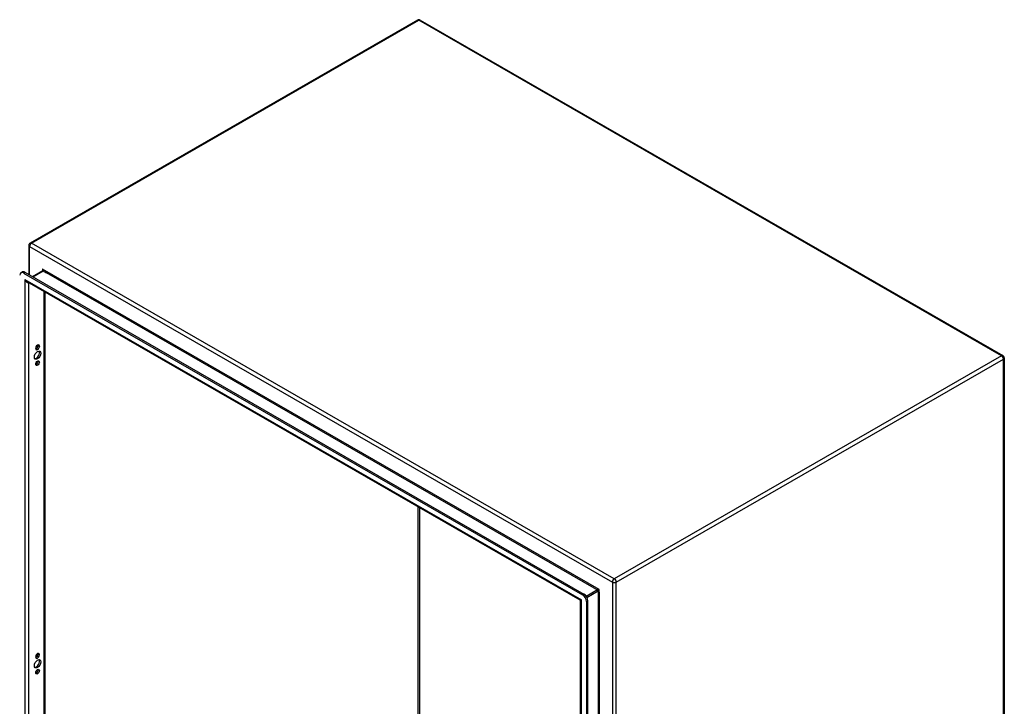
# Model space of a CAD drawing. Header units: inches. Extents: x 26 to 226, y 17 to 155.
# Tile 73 of 73: x 191 to 226, y 90 to 114. Entities that reach past the tile are written whole.
import ezdxf

# ---------------------------------------------------------------- set-up
doc = ezdxf.new("R2010")
doc.units = ezdxf.units.IN
doc.header["$MEASUREMENT"] = 0
doc.layers.add('Visible Edges(ANSI)', color=7, linetype='Continuous', lineweight=25)
doc.layers.add('Visible Tangent Edges(ANSI)', color=7, linetype='Continuous', lineweight=25)

msp = doc.modelspace()

# ---------------------------------------------------------------- linework, layer by layer
at = {"layer": 'Visible Edges(ANSI)'}
for p, q in [((205.208, 114.474), (191.206, 106.411)), ((205.307, 114.474), (226.38, 102.339)), ((191.157, 106.325), (191.157, 105.273)), ((191.664, 105.405), (191.296, 105.193)), ((190.871, 105.336), (190.919, 105.364)), ((190.969, 105.326), (211.18, 93.687)), ((191.017, 105.354), (211.228, 93.715)), ((211.094, 93.495), (191.096, 105.011)), ((191.735, 104.643), (191.735, 77.352)), ((191.41, 102.596), (191.41, 102.607)), ((191.494, 102.7), (191.494, 102.711)), ((191.542, 102.683), (191.542, 102.672)), ((226.43, 102.253), (226.43, 72.984)), ((211.109, 65.441), (211.109, 93.468)), ((211.319, 93.446), (211.319, 65.173)), ((211.367, 65.201), (211.367, 93.474)), ((191.494, 91.539), (191.494, 91.55)), ((191.542, 91.522), (191.542, 91.512)), ((191.41, 91.436), (191.41, 91.446))]:
    msp.add_line(p, q, dxfattribs=at)
at = {"layer": 'Visible Edges(ANSI)', "flags": 128}
for points in [[(191.667, 105.418), (191.667, 105.413), (191.666, 105.409), (191.665, 105.406), (191.664, 105.405)], [(211.109, 93.468), (211.109, 93.475), (211.105, 93.483), (211.1, 93.49), (211.094, 93.495)]]:
    msp.add_lwpolyline(points, dxfattribs=at)
at = {"layer": 'Visible Edges(ANSI)'}
for centre, start, end in [((205.258, 114.389), 60.064, 119.936), ((191.256, 106.325), 119.936, 180), ((226.331, 102.253), 0, 60.064)]:
    msp.add_arc(centre, 0.099, start, end, dxfattribs=at)
for centre, major_axis, start_param, end_param in [((191.017, 105.193), (-0.098, 0.171), 5.499721, 6.283185), ((190.969, 105.165), (-0.098, 0.171), 5.499721, 7.070517), ((191.476, 102.645), (0.0467, 0.081), 5.495853, 8.637446), ((191.476, 102.634), (-0.0467, -0.081), 5.495853, 8.637446), ((191.428, 102.662), (0.0467, 0.081), 3.680581, 5.495853), ((191.428, 102.673), (0.0467, 0.081), 5.495853, 5.744197), ((191.428, 102.381), (-0.082, -0.143), 0.295117, 2.846476), ((191.428, 102.095), (0.0467, 0.081), 3.680581, 5.744197), ((211.18, 93.527), (0.098, -0.171), 0.787332, 2.358128), ((211.228, 93.554), (-0.098, 0.171), 3.928925, 5.499721), ((191.476, 91.484), (0.0467, 0.081), 5.495853, 8.637446), ((191.476, 91.474), (-0.0467, -0.081), 5.495853, 8.637446), ((191.428, 91.501), (0.0467, 0.081), 3.680581, 5.495853), ((191.428, 91.512), (0.0467, 0.081), 5.495853, 5.744197), ((191.428, 91.22), (-0.082, -0.143), 0.295117, 2.846476), ((191.428, 90.934), (0.0467, 0.081), 3.680581, 5.744197)]:
    msp.add_ellipse(centre, major_axis=major_axis, ratio=0.578093, start_param=start_param, end_param=end_param, dxfattribs=at)
for centre, major_axis in [((191.476, 102.354), (-0.082, -0.143)), ((191.476, 102.067), (-0.0467, -0.081)), ((191.476, 91.193), (-0.082, -0.143)), ((191.476, 90.907), (-0.0467, -0.081))]:
    msp.add_ellipse(centre, major_axis=major_axis, ratio=0.578093, dxfattribs=at)
at = {"layer": 'Visible Tangent Edges(ANSI)'}
for p, q in [((191.256, 106.406), (205.258, 114.47)), ((226.331, 102.334), (205.258, 114.47)), ((191.186, 106.285), (212.259, 94.15)), ((191.186, 105.257), (191.186, 106.285)), ((212.329, 94.271), (191.256, 106.406)), ((191.305, 105.188), (191.68, 105.404)), ((211.786, 93.876), (191.658, 105.467)), ((191.658, 105.467), (191.658, 105.401)), ((191.68, 105.404), (191.799, 105.335)), ((190.969, 105.326), (191.017, 105.354)), ((191.01, 105.094), (211.138, 93.503)), ((191.01, 105.094), (191.01, 76.916)), ((211.601, 93.932), (191.799, 105.335)), ((191.15, 104.979), (191.15, 77.023)), ((191.706, 104.659), (191.706, 77.343)), ((191.494, 102.711), (191.542, 102.683)), ((191.494, 102.7), (191.542, 102.672)), ((226.331, 102.334), (212.329, 94.271)), ((212.399, 94.15), (226.401, 102.213)), ((226.401, 72.943), (226.401, 102.213)), ((205.236, 85.131), (205.236, 96.868)), ((205.28, 96.843), (205.28, 85.131)), ((212.259, 94.15), (212.259, 64.88)), ((212.399, 64.88), (212.399, 94.15)), ((211.228, 93.715), (211.18, 93.687)), ((211.721, 93.863), (211.315, 93.629)), ((211.337, 93.591), (211.742, 93.825)), ((211.601, 93.932), (211.721, 93.863)), ((211.742, 93.825), (211.742, 65.749)), ((211.786, 93.788), (211.786, 93.876)), ((211.786, 93.788), (211.786, 65.786)), ((211.138, 65.325), (211.138, 93.503)), ((211.319, 93.446), (211.367, 93.474)), ((191.494, 91.55), (191.542, 91.522)), ((191.494, 91.539), (191.542, 91.512))]:
    msp.add_line(p, q, dxfattribs=at)
at = {"layer": 'Visible Tangent Edges(ANSI)', "flags": 128}
for points in [[(191.68, 105.404), (191.682, 105.405), (191.683, 105.406), (191.684, 105.408), (191.685, 105.41), (191.685, 105.412), (191.685, 105.414), (191.685, 105.417), (191.685, 105.42), (191.684, 105.422), (191.683, 105.425), (191.682, 105.428), (191.681, 105.431), (191.68, 105.434), (191.678, 105.437), (191.677, 105.44), (191.675, 105.443), (191.673, 105.446), (191.671, 105.449), (191.669, 105.452), (191.667, 105.455), (191.665, 105.458), (191.663, 105.461), (191.66, 105.464), (191.658, 105.467)], [(191.658, 105.467), (191.659, 105.465), (191.659, 105.463), (191.66, 105.461), (191.661, 105.459), (191.661, 105.457), (191.662, 105.455), (191.662, 105.453), (191.663, 105.451), (191.663, 105.449), (191.664, 105.447), (191.664, 105.445), (191.665, 105.442), (191.665, 105.44), (191.665, 105.438), (191.666, 105.436), (191.666, 105.434), (191.666, 105.432), (191.666, 105.43), (191.667, 105.428), (191.667, 105.426), (191.667, 105.424), (191.667, 105.422), (191.667, 105.42), (191.667, 105.418)], [(211.786, 93.876), (211.784, 93.876), (211.781, 93.876), (211.779, 93.875), (211.776, 93.875), (211.773, 93.875), (211.77, 93.875), (211.768, 93.875), (211.765, 93.874), (211.762, 93.874), (211.759, 93.874), (211.756, 93.873), (211.753, 93.873), (211.75, 93.872), (211.747, 93.871), (211.744, 93.871), (211.741, 93.87), (211.738, 93.869), (211.735, 93.869), (211.732, 93.868), (211.729, 93.867), (211.727, 93.866), (211.725, 93.865), (211.722, 93.864), (211.721, 93.863)], [(211.742, 93.825), (211.744, 93.826), (211.746, 93.827), (211.748, 93.829), (211.75, 93.831), (211.752, 93.833), (211.755, 93.835), (211.757, 93.837), (211.759, 93.839), (211.761, 93.841), (211.763, 93.843), (211.765, 93.846), (211.767, 93.848), (211.769, 93.85), (211.771, 93.853), (211.773, 93.855), (211.774, 93.858), (211.776, 93.86), (211.778, 93.862), (211.779, 93.865), (211.781, 93.867), (211.782, 93.869), (211.784, 93.871), (211.785, 93.873), (211.786, 93.876)]]:
    msp.add_lwpolyline(points, dxfattribs=at)
at = {"layer": 'Visible Tangent Edges(ANSI)'}
for centre, major_axis, ratio, start_param, end_param in [((205.258, 114.389), (-0.0494, 0.0858), 0.578093, 5.499721, 6.283185), ((205.258, 114.389), (0.0494, 0.0858), 0.578093, 0, 0.783464), ((191.256, 106.325), (-0.099, 0), 0.575862, 0, 0.785398), ((191.256, 106.325), (0.0494, 0.0858), 0.578093, 0.783464, 2.354261), ((191.256, 106.325), (-0.0494, 0.0858), 0.578093, 5.499721, 6.283185), ((191.68, 105.378), (-0.0155, 0.0269), 0.578093, 5.499721, 6.283185), ((191.08, 105.134), (0.095, -0.132), 0.494861, 4.660263, 5.447595), ((191.08, 105.134), (0.066, -0.148), 0.494835, 4.763011, 6.227417), ((226.331, 102.253), (0.0494, 0.0858), 0.578093, 0, 0.783464), ((226.331, 102.253), (0.0494, -0.0858), 0.578093, 0.787332, 2.358128), ((226.331, 102.253), (0.099, 0), 0.575862, 5.497787, 6.283185), ((212.329, 94.19), (-0.0494, -0.0858), 0.578093, 3.925057, 5.495853), ((212.329, 94.19), (0.099, 0), 0.575862, 3.926991, 5.497787), ((212.329, 94.19), (0.0494, -0.0858), 0.578093, 0.787332, 2.358128), ((211.721, 93.838), (-0.0155, 0.0269), 0.578093, 3.928925, 5.499721), ((211.208, 93.543), (0.115, 0.047), 0.112147, 3.228242, 4.015574), ((211.208, 93.543), (-0.0986, -0.0765), 0.115347, 5.408573, 6.193971)]:
    msp.add_ellipse(centre, major_axis=major_axis, ratio=ratio, start_param=start_param, end_param=end_param, dxfattribs=at)

doc.saveas('drawing.dxf')
